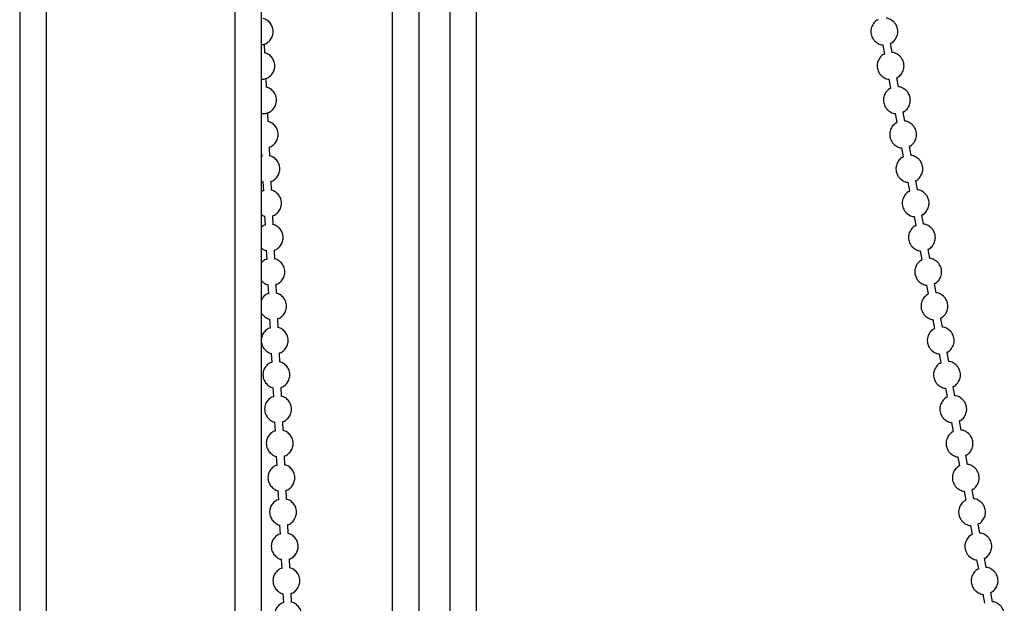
# Model space of a CAD drawing. Header units: millimetres. Extents: x 313 to 1951, y 543 to 2760.
# Tile 36 of 64: x 683 to 866, y 2300 to 2409. Entities that reach past the tile are written whole.
import ezdxf

# ---------------------------------------------------------------- set-up
doc = ezdxf.new("R2010")
doc.units = ezdxf.units.MM
doc.header["$LTSCALE"] = 10

msp = doc.modelspace()

# ---------------------------------------------------------------- linework, layer by layer
at = {"color": 7, "linetype": 'Continuous', "lineweight": 25}
for p, q in [((682.91, 2560.94), (682.91, 2151.12)), ((687.91, 2151.12), (687.91, 2560.94)), ((722.91, 2560.94), (722.91, 2151.09)), ((727.91, 2151.05), (727.91, 2560.94)), ((752.19, 2560.94), (752.19, 2151.06)), ((757.19, 2151.05), (757.19, 2560.94)), ((762.9, 2560.94), (762.9, 2151.05)), ((767.9, 2151.05), (767.9, 2560.94)), ((728.5, 2402.3), (728.42, 2403.98)), ((843.44, 2403.83), (843.75, 2402.13)), ((845.22, 2402.4), (844.91, 2404.1)), ((728.81, 2395.92), (728.73, 2397.6)), ((846.39, 2396.02), (846.08, 2397.72)), ((844.6, 2397.45), (844.91, 2395.75)), ((729.12, 2389.53), (729.04, 2391.21)), ((845.77, 2391.06), (846.08, 2389.36)), ((847.55, 2389.63), (847.24, 2391.33)), ((729.43, 2383.14), (729.35, 2384.82)), ((848.72, 2383.24), (848.41, 2384.94)), ((727.91, 2383.65), (727.93, 2383.07)), ((846.93, 2384.67), (847.25, 2382.97)), ((727.91, 2378.44), (728.16, 2378.36)), ((728.16, 2378.38), (728.24, 2376.68)), ((729.74, 2376.76), (729.66, 2378.44)), ((848.1, 2378.29), (848.41, 2376.59)), ((849.89, 2376.86), (849.58, 2378.55)), ((728.47, 2372), (728.55, 2370.3)), ((730.05, 2370.37), (729.97, 2372.05)), ((851.05, 2370.47), (850.74, 2372.17)), ((849.27, 2371.9), (849.58, 2370.2)), ((728.78, 2365.61), (728.86, 2363.91)), ((730.36, 2363.98), (730.28, 2365.66)), ((850.43, 2365.51), (850.74, 2363.81)), ((852.22, 2364.08), (851.91, 2365.78)), ((729.09, 2359.22), (729.17, 2357.52)), ((730.67, 2357.6), (730.59, 2359.28)), ((851.6, 2359.12), (851.91, 2357.42)), ((853.38, 2357.69), (853.07, 2359.39)), ((729.4, 2352.84), (729.49, 2351.14)), ((730.98, 2351.21), (730.9, 2352.89)), ((852.76, 2352.74), (853.07, 2351.04)), ((854.55, 2351.31), (854.24, 2353.01)), ((729.71, 2346.45), (729.8, 2344.75)), ((731.29, 2344.82), (731.21, 2346.5)), ((853.93, 2346.35), (854.24, 2344.65)), ((855.72, 2344.92), (855.41, 2346.62)), ((730.02, 2340.06), (730.11, 2338.36)), ((731.6, 2338.43), (731.52, 2340.11)), ((855.1, 2339.96), (855.41, 2338.26)), ((856.88, 2338.53), (856.57, 2340.23)), ((730.33, 2333.67), (730.42, 2331.97)), ((731.91, 2332.05), (731.83, 2333.73)), ((856.26, 2333.58), (856.57, 2331.88)), ((858.05, 2332.15), (857.74, 2333.85)), ((730.64, 2327.29), (730.73, 2325.59)), ((732.22, 2325.66), (732.14, 2327.34)), ((857.43, 2327.19), (857.74, 2325.49)), ((859.21, 2325.76), (858.9, 2327.46)), ((730.95, 2320.9), (731.04, 2319.2)), ((732.53, 2319.27), (732.45, 2320.95)), ((858.59, 2320.8), (858.9, 2319.1)), ((860.38, 2319.37), (860.07, 2321.07)), ((731.26, 2314.51), (731.35, 2312.81)), ((732.85, 2312.89), (732.76, 2314.57)), ((859.76, 2314.41), (860.07, 2312.71)), ((861.54, 2312.98), (861.23, 2314.68)), ((731.57, 2308.13), (731.66, 2306.43)), ((733.16, 2306.5), (733.07, 2308.18)), ((860.92, 2308.03), (861.24, 2306.33)), ((862.71, 2306.6), (862.4, 2308.3)), ((731.88, 2301.74), (731.97, 2300.04)), ((733.47, 2300.11), (733.38, 2301.79)), ((862.09, 2301.64), (862.4, 2299.94)), ((863.88, 2300.21), (863.57, 2301.91))]:
    msp.add_line(p, q, dxfattribs=at)
for points, knots in [([(727.91, 2403.85), (728.13, 2403.89), (728.62, 2403.99), (729.31, 2404.46), (729.83, 2405.16), (730.06, 2405.91), (730.06, 2406.56), (729.93, 2407.18), (729.59, 2407.85), (729.07, 2408.33), (728.58, 2408.61), (728.32, 2408.68), (728.19, 2408.71)], [0, 0, 0, 0, 0.0984313, 0.2205135, 0.3559763, 0.4738231, 0.558553, 0.6376083, 0.752385, 0.8841102, 0.9397136, 1, 1, 1, 1]), ([(844.91, 2404.13), (844.98, 2404.16), (845.33, 2404.3), (845.82, 2404.84), (846.19, 2405.58), (846.27, 2406.27), (846.2, 2406.94), (845.97, 2407.54), (845.5, 2408.14), (844.9, 2408.56), (844.35, 2408.81), (844.06, 2408.79), (844.06, 2408.79)], [0, 0, 0, 0, 0.037232, 0.180132, 0.328214, 0.430344, 0.50434, 0.647084, 0.730804, 0.861184, 0.998155, 1, 1, 1, 1]), ([(842.59, 2408.49), (842.51, 2408.46), (842.16, 2408.33), (841.68, 2407.79), (841.31, 2407.04), (841.22, 2406.35), (841.27, 2405.99), (841.29, 2405.83)], [0, 0, 0, 0, 0.073822, 0.357165, 0.650779, 0.853283, 1, 1, 1, 1]), ([(841.29, 2405.83), (841.38, 2405.54), (841.52, 2405.08), (841.99, 2404.49), (842.59, 2404.06), (843.14, 2403.82), (843.43, 2403.83), (843.44, 2403.83)], [0, 0, 0, 0, 0.2879893, 0.4568936, 0.7199382, 0.9962783, 1, 1, 1, 1]), ([(727.91, 2397.45), (727.98, 2397.44), (728.31, 2397.42), (728.91, 2397.61), (729.62, 2398.07), (730.14, 2398.77), (730.37, 2399.52), (730.38, 2400.17), (730.24, 2400.79), (729.9, 2401.47), (729.38, 2401.94), (728.89, 2402.22), (728.63, 2402.29), (728.5, 2402.32)], [0, 0, 0, 0, 0.031452, 0.137999, 0.254724, 0.384241, 0.496916, 0.577927, 0.653513, 0.763252, 0.889196, 0.942359, 1, 1, 1, 1]), ([(843.75, 2402.1), (843.68, 2402.08), (843.33, 2401.94), (842.84, 2401.4), (842.48, 2400.65), (842.39, 2399.97), (842.44, 2399.6), (842.46, 2399.45)], [0, 0, 0, 0, 0.073822, 0.357165, 0.650779, 0.853283, 1, 1, 1, 1]), ([(846.07, 2397.75), (846.15, 2397.77), (846.5, 2397.91), (846.98, 2398.45), (847.35, 2399.2), (847.43, 2399.88), (847.37, 2400.55), (847.13, 2401.15), (846.67, 2401.75), (846.07, 2402.17), (845.52, 2402.42), (845.23, 2402.4), (845.22, 2402.4)], [0, 0, 0, 0, 0.037232, 0.180132, 0.328214, 0.430344, 0.50434, 0.647084, 0.730804, 0.861184, 0.998155, 1, 1, 1, 1]), ([(842.46, 2399.45), (842.55, 2399.16), (842.69, 2398.7), (843.16, 2398.1), (843.76, 2397.67), (844.31, 2397.43), (844.6, 2397.45), (844.6, 2397.45)], [0, 0, 0, 0, 0.287989, 0.456894, 0.719938, 0.996278, 1, 1, 1, 1]), ([(727.91, 2391.07), (728.08, 2391.05), (728.52, 2391.02), (729.22, 2391.22), (729.93, 2391.68), (730.45, 2392.39), (730.68, 2393.14), (730.69, 2393.78), (730.55, 2394.41), (730.21, 2395.08), (729.69, 2395.56), (729.2, 2395.84), (728.94, 2395.9), (728.81, 2395.94)], [0, 0, 0, 0, 0.071811, 0.173918, 0.285778, 0.409899, 0.517879, 0.595514, 0.667951, 0.773117, 0.893813, 0.944761, 1, 1, 1, 1]), ([(847.24, 2391.36), (847.31, 2391.39), (847.67, 2391.52), (848.15, 2392.06), (848.52, 2392.81), (848.6, 2393.5), (848.53, 2394.16), (848.3, 2394.76), (847.84, 2395.36), (847.23, 2395.79), (846.68, 2396.03), (846.39, 2396.02), (846.39, 2396.02)], [0, 0, 0, 0, 0.0372315, 0.1801322, 0.3282137, 0.4303442, 0.5043396, 0.6470845, 0.7308037, 0.8611845, 0.9981553, 1, 1, 1, 1]), ([(844.92, 2395.72), (844.85, 2395.69), (844.49, 2395.55), (844.01, 2395.01), (843.64, 2394.27), (843.55, 2393.58), (843.6, 2393.21), (843.63, 2393.06)], [0, 0, 0, 0, 0.073822, 0.357165, 0.650779, 0.853283, 1, 1, 1, 1]), ([(843.63, 2393.06), (843.71, 2392.77), (843.85, 2392.31), (844.33, 2391.71), (844.92, 2391.29), (845.47, 2391.04), (845.77, 2391.06), (845.77, 2391.06)], [0, 0, 0, 0, 0.287989, 0.456894, 0.719938, 0.996278, 1, 1, 1, 1]), ([(729.35, 2384.82), (729.4, 2384.83), (729.71, 2384.91), (730.24, 2385.31), (730.76, 2386), (730.99, 2386.75), (731, 2387.4), (730.86, 2388.02), (730.52, 2388.69), (730, 2389.17), (729.51, 2389.45), (729.25, 2389.52), (729.12, 2389.55)], [0, 0, 0, 0, 0.022283, 0.154677, 0.301581, 0.429381, 0.521268, 0.607, 0.731471, 0.874322, 0.934622, 1, 1, 1, 1]), ([(846.08, 2389.33), (846.01, 2389.3), (845.66, 2389.16), (845.17, 2388.63), (844.81, 2387.88), (844.72, 2387.19), (844.77, 2386.83), (844.79, 2386.67)], [0, 0, 0, 0, 0.073822, 0.357165, 0.650779, 0.853283, 1, 1, 1, 1]), ([(848.41, 2384.97), (848.48, 2385), (848.83, 2385.14), (849.32, 2385.68), (849.68, 2386.42), (849.77, 2387.11), (849.7, 2387.78), (849.46, 2388.38), (849, 2388.98), (848.4, 2389.4), (847.85, 2389.64), (847.56, 2389.63), (847.55, 2389.63)], [0, 0, 0, 0, 0.037232, 0.180132, 0.328214, 0.430344, 0.50434, 0.647084, 0.730804, 0.861184, 0.998155, 1, 1, 1, 1]), ([(844.79, 2386.67), (844.88, 2386.38), (845.02, 2385.92), (845.49, 2385.32), (846.09, 2384.9), (846.64, 2384.66), (846.93, 2384.67), (846.93, 2384.67)], [0, 0, 0, 0, 0.287989, 0.456894, 0.719938, 0.996278, 1, 1, 1, 1]), ([(729.66, 2378.44), (729.71, 2378.45), (730.02, 2378.52), (730.55, 2378.93), (731.07, 2379.61), (731.3, 2380.36), (731.31, 2381.01), (731.17, 2381.63), (730.83, 2382.3), (730.31, 2382.78), (729.82, 2383.06), (729.56, 2383.13), (729.43, 2383.16)], [0, 0, 0, 0, 0.022283, 0.154677, 0.301581, 0.429381, 0.521268, 0.607, 0.731471, 0.874322, 0.934622, 1, 1, 1, 1]), ([(847.25, 2382.94), (847.18, 2382.91), (846.82, 2382.78), (846.34, 2382.24), (845.98, 2381.49), (845.89, 2380.8), (845.94, 2380.44), (845.96, 2380.28)], [0, 0, 0, 0, 0.073822, 0.357165, 0.650779, 0.853283, 1, 1, 1, 1]), ([(849.57, 2378.58), (849.64, 2378.61), (850, 2378.75), (850.48, 2379.29), (850.85, 2380.04), (850.93, 2380.72), (850.86, 2381.39), (850.63, 2381.99), (850.17, 2382.59), (849.56, 2383.01), (849.02, 2383.26), (848.72, 2383.24), (848.72, 2383.24)], [0, 0, 0, 0, 0.0372315, 0.1801322, 0.3282137, 0.4303442, 0.5043396, 0.6470845, 0.7308037, 0.8611845, 0.9981553, 1, 1, 1, 1]), ([(845.96, 2380.28), (846.05, 2379.99), (846.19, 2379.54), (846.66, 2378.94), (847.26, 2378.51), (847.81, 2378.27), (848.1, 2378.28), (848.1, 2378.28)], [0, 0, 0, 0, 0.287989, 0.456894, 0.719938, 0.996278, 1, 1, 1, 1]), ([(728.24, 2376.7), (728.2, 2376.69), (728.07, 2376.67), (727.97, 2376.59), (727.91, 2376.54)], [0, 0, 0, 0, 0.36778, 1, 1, 1, 1]), ([(729.97, 2372.05), (730.02, 2372.06), (730.33, 2372.14), (730.86, 2372.54), (731.38, 2373.22), (731.61, 2373.98), (731.62, 2374.62), (731.48, 2375.25), (731.14, 2375.92), (730.62, 2376.39), (730.13, 2376.68), (729.87, 2376.74), (729.74, 2376.78)], [0, 0, 0, 0, 0.022283, 0.154677, 0.301581, 0.429381, 0.521268, 0.607, 0.731471, 0.874322, 0.934622, 1, 1, 1, 1]), ([(848.42, 2376.56), (848.34, 2376.53), (847.99, 2376.39), (847.5, 2375.85), (847.14, 2375.1), (847.05, 2374.42), (847.1, 2374.05), (847.12, 2373.9)], [0, 0, 0, 0, 0.073822, 0.357165, 0.650779, 0.853283, 1, 1, 1, 1]), ([(850.74, 2372.2), (850.81, 2372.23), (851.16, 2372.36), (851.65, 2372.9), (852.01, 2373.65), (852.1, 2374.33), (852.03, 2375), (851.79, 2375.6), (851.33, 2376.2), (850.73, 2376.63), (850.18, 2376.87), (849.89, 2376.86), (849.89, 2376.86)], [0, 0, 0, 0, 0.037232, 0.180132, 0.328214, 0.430344, 0.50434, 0.647084, 0.730804, 0.861184, 0.998155, 1, 1, 1, 1]), ([(847.12, 2373.9), (847.21, 2373.61), (847.35, 2373.15), (847.82, 2372.55), (848.42, 2372.13), (848.97, 2371.88), (849.26, 2371.9), (849.27, 2371.9)], [0, 0, 0, 0, 0.2879893, 0.4568936, 0.7199382, 0.9962783, 1, 1, 1, 1]), ([(727.91, 2372.19), (727.96, 2372.16), (728.14, 2372.06), (728.34, 2372.01), (728.47, 2371.98)], [0, 0, 0, 0, 0.324414, 1, 1, 1, 1]), ([(728.55, 2370.32), (728.51, 2370.31), (728.26, 2370.25), (728.07, 2370.08), (727.91, 2369.95)], [0, 0, 0, 0, 0.186516, 1, 1, 1, 1]), ([(730.28, 2365.66), (730.33, 2365.67), (730.64, 2365.75), (731.17, 2366.15), (731.69, 2366.83), (731.92, 2367.59), (731.93, 2368.23), (731.79, 2368.86), (731.45, 2369.53), (730.93, 2370.01), (730.44, 2370.29), (730.19, 2370.35), (730.05, 2370.39)], [0, 0, 0, 0, 0.022283, 0.154677, 0.301581, 0.429381, 0.521268, 0.607, 0.731471, 0.874322, 0.934622, 1, 1, 1, 1]), ([(849.58, 2370.17), (849.51, 2370.14), (849.16, 2370), (848.67, 2369.46), (848.31, 2368.72), (848.22, 2368.03), (848.27, 2367.66), (848.29, 2367.51)], [0, 0, 0, 0, 0.0738223, 0.3571645, 0.6507791, 0.8532826, 1, 1, 1, 1]), ([(851.9, 2365.81), (851.98, 2365.84), (852.33, 2365.98), (852.81, 2366.51), (853.18, 2367.26), (853.26, 2367.95), (853.2, 2368.62), (852.96, 2369.22), (852.5, 2369.82), (851.9, 2370.24), (851.35, 2370.48), (851.06, 2370.47), (851.05, 2370.47)], [0, 0, 0, 0, 0.037232, 0.180132, 0.328214, 0.430344, 0.50434, 0.647084, 0.730804, 0.861184, 0.998155, 1, 1, 1, 1]), ([(848.29, 2367.51), (848.38, 2367.22), (848.52, 2366.76), (848.99, 2366.16), (849.59, 2365.74), (850.14, 2365.5), (850.43, 2365.51), (850.43, 2365.51)], [0, 0, 0, 0, 0.287989, 0.456894, 0.719938, 0.996278, 1, 1, 1, 1]), ([(727.91, 2366.03), (727.95, 2365.99), (728.09, 2365.84), (728.4, 2365.69), (728.65, 2365.63), (728.78, 2365.59)], [0, 0, 0, 0, 0.207446, 0.58771, 1, 1, 1, 1]), ([(728.86, 2363.93), (728.82, 2363.92), (728.5, 2363.84), (728.15, 2363.61), (727.95, 2363.33), (727.91, 2363.27)], [0, 0, 0, 0, 0.118572, 0.823051, 1, 1, 1, 1]), ([(730.59, 2359.28), (730.64, 2359.29), (730.95, 2359.36), (731.48, 2359.76), (732.01, 2360.45), (732.23, 2361.2), (732.24, 2361.85), (732.1, 2362.47), (731.76, 2363.14), (731.24, 2363.62), (730.75, 2363.9), (730.5, 2363.97), (730.36, 2364)], [0, 0, 0, 0, 0.0222833, 0.1546767, 0.301581, 0.4293813, 0.5212676, 0.607, 0.731471, 0.8743219, 0.9346217, 1, 1, 1, 1]), ([(850.75, 2363.78), (850.67, 2363.75), (850.32, 2363.62), (849.84, 2363.08), (849.47, 2362.33), (849.38, 2361.64), (849.43, 2361.28), (849.45, 2361.12)], [0, 0, 0, 0, 0.0738223, 0.3571645, 0.6507791, 0.8532826, 1, 1, 1, 1]), ([(853.07, 2359.42), (853.14, 2359.45), (853.5, 2359.59), (853.98, 2360.13), (854.35, 2360.87), (854.43, 2361.56), (854.36, 2362.23), (854.13, 2362.83), (853.66, 2363.43), (853.06, 2363.85), (852.51, 2364.1), (852.22, 2364.08), (852.22, 2364.08)], [0, 0, 0, 0, 0.0372315, 0.1801322, 0.3282137, 0.4303442, 0.5043396, 0.6470845, 0.7308037, 0.8611845, 0.9981553, 1, 1, 1, 1]), ([(849.45, 2361.12), (849.54, 2360.83), (849.68, 2360.37), (850.15, 2359.78), (850.75, 2359.35), (851.3, 2359.11), (851.59, 2359.12), (851.6, 2359.12)], [0, 0, 0, 0, 0.287989, 0.456894, 0.719938, 0.996278, 1, 1, 1, 1]), ([(727.91, 2359.94), (728.05, 2359.78), (728.28, 2359.53), (728.7, 2359.3), (728.96, 2359.24), (729.09, 2359.2)], [0, 0, 0, 0, 0.444777, 0.71117, 1, 1, 1, 1]), ([(729.17, 2357.54), (729.13, 2357.53), (728.81, 2357.45), (728.32, 2357.11), (728.04, 2356.67), (727.91, 2356.46)], [0, 0, 0, 0, 0.082338, 0.571542, 1, 1, 1, 1]), ([(730.9, 2352.89), (730.95, 2352.9), (731.26, 2352.98), (731.79, 2353.38), (732.32, 2354.06), (732.54, 2354.81), (732.55, 2355.46), (732.41, 2356.08), (732.07, 2356.76), (731.56, 2357.23), (731.06, 2357.51), (730.81, 2357.58), (730.67, 2357.61)], [0, 0, 0, 0, 0.0222833, 0.1546767, 0.301581, 0.4293813, 0.5212676, 0.607, 0.731471, 0.8743219, 0.9346217, 1, 1, 1, 1]), ([(851.91, 2357.39), (851.84, 2357.37), (851.49, 2357.23), (851, 2356.69), (850.64, 2355.94), (850.55, 2355.26), (850.6, 2354.89), (850.62, 2354.74)], [0, 0, 0, 0, 0.073822, 0.357165, 0.650779, 0.853283, 1, 1, 1, 1]), ([(854.23, 2353.04), (854.31, 2353.06), (854.66, 2353.2), (855.15, 2353.74), (855.51, 2354.49), (855.59, 2355.17), (855.53, 2355.84), (855.29, 2356.44), (854.83, 2357.04), (854.23, 2357.46), (853.68, 2357.71), (853.39, 2357.69), (853.38, 2357.69)], [0, 0, 0, 0, 0.0372315, 0.1801322, 0.3282137, 0.4303442, 0.5043396, 0.6470845, 0.7308037, 0.8611845, 0.9981553, 1, 1, 1, 1]), ([(728.02, 2353.74), (728.23, 2353.51), (728.52, 2353.19), (729.01, 2352.92), (729.27, 2352.85), (729.4, 2352.82)], [0, 0, 0, 0, 0.531976, 0.756532, 1, 1, 1, 1]), ([(850.62, 2354.74), (850.71, 2354.45), (850.85, 2353.99), (851.32, 2353.39), (851.92, 2352.97), (852.47, 2352.72), (852.76, 2352.74), (852.76, 2352.74)], [0, 0, 0, 0, 0.287989, 0.456894, 0.719938, 0.996278, 1, 1, 1, 1]), ([(729.48, 2351.16), (729.44, 2351.14), (729.12, 2351.07), (728.6, 2350.67), (728.08, 2350.02), (727.96, 2349.5), (727.91, 2349.27)], [0, 0, 0, 0, 0.054469, 0.378093, 0.737186, 1, 1, 1, 1]), ([(731.21, 2346.5), (731.26, 2346.51), (731.57, 2346.59), (732.1, 2346.99), (732.63, 2347.67), (732.85, 2348.43), (732.86, 2349.07), (732.72, 2349.7), (732.38, 2350.37), (731.87, 2350.85), (731.37, 2351.13), (731.12, 2351.19), (730.98, 2351.23)], [0, 0, 0, 0, 0.022283, 0.154677, 0.301581, 0.429381, 0.521268, 0.607, 0.731471, 0.874322, 0.934622, 1, 1, 1, 1]), ([(853.08, 2351.01), (853.01, 2350.98), (852.65, 2350.84), (852.17, 2350.3), (851.8, 2349.56), (851.71, 2348.87), (851.76, 2348.5), (851.79, 2348.35)], [0, 0, 0, 0, 0.0738223, 0.3571645, 0.6507791, 0.8532826, 1, 1, 1, 1]), ([(855.4, 2346.65), (855.47, 2346.68), (855.83, 2346.81), (856.31, 2347.35), (856.68, 2348.1), (856.76, 2348.79), (856.69, 2349.45), (856.46, 2350.05), (856, 2350.65), (855.39, 2351.08), (854.84, 2351.32), (854.55, 2351.31), (854.55, 2351.31)], [0, 0, 0, 0, 0.037232, 0.180132, 0.328214, 0.430344, 0.50434, 0.647084, 0.730804, 0.861184, 0.998155, 1, 1, 1, 1]), ([(727.91, 2348.36), (727.92, 2348.26), (727.99, 2347.89), (728.19, 2347.57), (728.33, 2347.35)], [0, 0, 0, 0, 0.294615, 1, 1, 1, 1]), ([(851.79, 2348.35), (851.87, 2348.06), (852.01, 2347.6), (852.49, 2347), (853.08, 2346.58), (853.64, 2346.33), (853.93, 2346.35), (853.93, 2346.35)], [0, 0, 0, 0, 0.287989, 0.456894, 0.719938, 0.996278, 1, 1, 1, 1]), ([(728.33, 2347.35), (728.54, 2347.12), (728.83, 2346.81), (729.32, 2346.53), (729.58, 2346.46), (729.71, 2346.43)], [0, 0, 0, 0, 0.5319758, 0.7565317, 1, 1, 1, 1]), ([(729.79, 2344.77), (729.75, 2344.76), (729.43, 2344.68), (728.91, 2344.28), (728.38, 2343.6), (728.16, 2342.84), (728.15, 2342.2), (728.28, 2341.57), (728.51, 2341.19), (728.64, 2340.96)], [0, 0, 0, 0, 0.030464, 0.21146, 0.412294, 0.587011, 0.712629, 0.829835, 1, 1, 1, 1]), ([(731.52, 2340.11), (731.57, 2340.12), (731.88, 2340.2), (732.41, 2340.6), (732.94, 2341.29), (733.16, 2342.04), (733.17, 2342.69), (733.03, 2343.31), (732.69, 2343.98), (732.18, 2344.46), (731.68, 2344.74), (731.43, 2344.81), (731.29, 2344.84)], [0, 0, 0, 0, 0.022283, 0.154677, 0.301581, 0.429381, 0.521268, 0.607, 0.731471, 0.874322, 0.934622, 1, 1, 1, 1]), ([(854.25, 2344.62), (854.17, 2344.59), (853.82, 2344.45), (853.33, 2343.92), (852.97, 2343.17), (852.88, 2342.48), (852.93, 2342.12), (852.95, 2341.96)], [0, 0, 0, 0, 0.073822, 0.357165, 0.650779, 0.853283, 1, 1, 1, 1]), ([(856.57, 2340.26), (856.64, 2340.29), (856.99, 2340.43), (857.48, 2340.97), (857.84, 2341.71), (857.93, 2342.4), (857.86, 2343.07), (857.62, 2343.67), (857.16, 2344.27), (856.56, 2344.69), (856.01, 2344.93), (855.72, 2344.92), (855.72, 2344.92)], [0, 0, 0, 0, 0.037232, 0.180132, 0.328214, 0.430344, 0.50434, 0.647084, 0.730804, 0.861184, 0.998155, 1, 1, 1, 1]), ([(728.64, 2340.96), (728.85, 2340.74), (729.14, 2340.42), (729.63, 2340.14), (729.89, 2340.08), (730.02, 2340.04)], [0, 0, 0, 0, 0.531976, 0.756532, 1, 1, 1, 1]), ([(852.95, 2341.96), (853.04, 2341.67), (853.18, 2341.21), (853.65, 2340.62), (854.25, 2340.19), (854.8, 2339.95), (855.09, 2339.96), (855.1, 2339.96)], [0, 0, 0, 0, 0.287989, 0.456894, 0.719938, 0.996278, 1, 1, 1, 1]), ([(730.1, 2338.38), (730.06, 2338.37), (729.74, 2338.29), (729.22, 2337.89), (728.69, 2337.21), (728.47, 2336.45), (728.46, 2335.81), (728.59, 2335.18), (728.82, 2334.8), (728.95, 2334.57)], [0, 0, 0, 0, 0.030464, 0.21146, 0.412294, 0.587011, 0.712629, 0.829835, 1, 1, 1, 1]), ([(731.83, 2333.73), (731.88, 2333.74), (732.19, 2333.81), (732.72, 2334.22), (733.25, 2334.9), (733.47, 2335.65), (733.48, 2336.3), (733.34, 2336.92), (733, 2337.59), (732.49, 2338.07), (731.99, 2338.35), (731.74, 2338.42), (731.6, 2338.45)], [0, 0, 0, 0, 0.022283, 0.154677, 0.301581, 0.429381, 0.521268, 0.607, 0.731471, 0.874322, 0.934622, 1, 1, 1, 1]), ([(855.41, 2338.23), (855.34, 2338.21), (854.98, 2338.07), (854.5, 2337.53), (854.14, 2336.78), (854.05, 2336.1), (854.1, 2335.73), (854.12, 2335.57)], [0, 0, 0, 0, 0.073822, 0.357165, 0.650779, 0.853283, 1, 1, 1, 1]), ([(857.73, 2333.87), (857.8, 2333.9), (858.16, 2334.04), (858.64, 2334.58), (859.01, 2335.33), (859.09, 2336.01), (859.03, 2336.68), (858.79, 2337.28), (858.33, 2337.88), (857.73, 2338.3), (857.18, 2338.55), (856.89, 2338.53), (856.88, 2338.53)], [0, 0, 0, 0, 0.037232, 0.180132, 0.328214, 0.430344, 0.50434, 0.647084, 0.730804, 0.861184, 0.998155, 1, 1, 1, 1]), ([(854.12, 2335.57), (854.21, 2335.29), (854.35, 2334.83), (854.82, 2334.23), (855.42, 2333.8), (855.97, 2333.56), (856.26, 2333.58), (856.26, 2333.58)], [0, 0, 0, 0, 0.287989, 0.456894, 0.719938, 0.996278, 1, 1, 1, 1]), ([(728.95, 2334.57), (729.16, 2334.35), (729.45, 2334.03), (729.94, 2333.76), (730.2, 2333.69), (730.33, 2333.66)], [0, 0, 0, 0, 0.531976, 0.756532, 1, 1, 1, 1]), ([(730.42, 2331.99), (730.37, 2331.98), (730.05, 2331.91), (729.53, 2331.51), (729, 2330.82), (728.78, 2330.07), (728.77, 2329.42), (728.9, 2328.79), (729.13, 2328.41), (729.26, 2328.19)], [0, 0, 0, 0, 0.030464, 0.21146, 0.412294, 0.587011, 0.712629, 0.829835, 1, 1, 1, 1]), ([(732.14, 2327.34), (732.19, 2327.35), (732.5, 2327.43), (733.03, 2327.83), (733.56, 2328.51), (733.78, 2329.27), (733.79, 2329.91), (733.65, 2330.54), (733.31, 2331.21), (732.8, 2331.68), (732.3, 2331.97), (732.05, 2332.03), (731.91, 2332.07)], [0, 0, 0, 0, 0.022283, 0.154677, 0.301581, 0.429381, 0.521268, 0.607, 0.731471, 0.874322, 0.934622, 1, 1, 1, 1]), ([(856.58, 2331.85), (856.5, 2331.82), (856.15, 2331.68), (855.67, 2331.14), (855.3, 2330.4), (855.21, 2329.71), (855.26, 2329.34), (855.28, 2329.19)], [0, 0, 0, 0, 0.073822, 0.357165, 0.650779, 0.853283, 1, 1, 1, 1]), ([(858.9, 2327.49), (858.97, 2327.52), (859.32, 2327.65), (859.81, 2328.19), (860.18, 2328.94), (860.26, 2329.62), (860.19, 2330.29), (859.96, 2330.89), (859.49, 2331.49), (858.89, 2331.92), (858.34, 2332.16), (858.05, 2332.15), (858.05, 2332.15)], [0, 0, 0, 0, 0.037232, 0.180132, 0.328214, 0.430344, 0.50434, 0.647084, 0.730804, 0.861184, 0.998155, 1, 1, 1, 1]), ([(729.26, 2328.19), (729.47, 2327.96), (729.76, 2327.65), (730.26, 2327.37), (730.51, 2327.3), (730.64, 2327.27)], [0, 0, 0, 0, 0.531976, 0.756532, 1, 1, 1, 1]), ([(855.28, 2329.19), (855.37, 2328.9), (855.51, 2328.44), (855.98, 2327.84), (856.58, 2327.42), (857.13, 2327.17), (857.42, 2327.19), (857.43, 2327.19)], [0, 0, 0, 0, 0.287989, 0.456894, 0.719938, 0.996278, 1, 1, 1, 1]), ([(730.73, 2325.61), (730.68, 2325.6), (730.36, 2325.52), (729.84, 2325.12), (729.31, 2324.44), (729.09, 2323.68), (729.08, 2323.04), (729.21, 2322.41), (729.44, 2322.03), (729.57, 2321.8)], [0, 0, 0, 0, 0.030464, 0.21146, 0.412294, 0.587011, 0.712629, 0.829835, 1, 1, 1, 1]), ([(732.45, 2320.95), (732.5, 2320.96), (732.81, 2321.04), (733.34, 2321.44), (733.87, 2322.12), (734.09, 2322.88), (734.1, 2323.52), (733.96, 2324.15), (733.62, 2324.82), (733.11, 2325.3), (732.61, 2325.58), (732.36, 2325.64), (732.22, 2325.68)], [0, 0, 0, 0, 0.022283, 0.154677, 0.301581, 0.429381, 0.521268, 0.607, 0.731471, 0.874322, 0.934622, 1, 1, 1, 1]), ([(857.74, 2325.46), (857.67, 2325.43), (857.32, 2325.29), (856.83, 2324.76), (856.47, 2324.01), (856.38, 2323.32), (856.43, 2322.95), (856.45, 2322.8)], [0, 0, 0, 0, 0.073822, 0.357165, 0.650779, 0.853283, 1, 1, 1, 1]), ([(860.06, 2321.1), (860.14, 2321.13), (860.49, 2321.27), (860.97, 2321.8), (861.34, 2322.55), (861.42, 2323.24), (861.36, 2323.91), (861.12, 2324.51), (860.66, 2325.11), (860.06, 2325.53), (859.51, 2325.77), (859.22, 2325.76), (859.21, 2325.76)], [0, 0, 0, 0, 0.037232, 0.180132, 0.328214, 0.430344, 0.50434, 0.647084, 0.730804, 0.861184, 0.998155, 1, 1, 1, 1]), ([(856.45, 2322.8), (856.54, 2322.51), (856.68, 2322.05), (857.15, 2321.45), (857.75, 2321.03), (858.3, 2320.79), (858.59, 2320.8), (858.59, 2320.8)], [0, 0, 0, 0, 0.287989, 0.456894, 0.719938, 0.996278, 1, 1, 1, 1]), ([(729.57, 2321.8), (729.78, 2321.58), (730.07, 2321.26), (730.57, 2320.98), (730.82, 2320.92), (730.95, 2320.88)], [0, 0, 0, 0, 0.531976, 0.756532, 1, 1, 1, 1]), ([(731.04, 2319.22), (730.99, 2319.21), (730.67, 2319.13), (730.15, 2318.73), (729.62, 2318.05), (729.4, 2317.29), (729.39, 2316.65), (729.52, 2316.02), (729.75, 2315.64), (729.88, 2315.41)], [0, 0, 0, 0, 0.030464, 0.21146, 0.412294, 0.587011, 0.712629, 0.829835, 1, 1, 1, 1]), ([(732.76, 2314.57), (732.81, 2314.58), (733.12, 2314.65), (733.65, 2315.05), (734.18, 2315.74), (734.4, 2316.49), (734.41, 2317.14), (734.28, 2317.76), (733.93, 2318.43), (733.42, 2318.91), (732.92, 2319.19), (732.67, 2319.26), (732.53, 2319.29)], [0, 0, 0, 0, 0.022283, 0.154677, 0.301581, 0.429381, 0.521268, 0.607, 0.731471, 0.874322, 0.934622, 1, 1, 1, 1]), ([(858.91, 2319.07), (858.84, 2319.04), (858.48, 2318.91), (858, 2318.37), (857.63, 2317.62), (857.54, 2316.93), (857.59, 2316.57), (857.62, 2316.41)], [0, 0, 0, 0, 0.073822, 0.357165, 0.650779, 0.853283, 1, 1, 1, 1]), ([(861.23, 2314.71), (861.3, 2314.74), (861.66, 2314.88), (862.14, 2315.42), (862.51, 2316.17), (862.59, 2316.85), (862.52, 2317.52), (862.29, 2318.12), (861.82, 2318.72), (861.22, 2319.14), (860.67, 2319.39), (860.38, 2319.37), (860.38, 2319.37)], [0, 0, 0, 0, 0.0372315, 0.1801322, 0.3282137, 0.4303442, 0.5043396, 0.6470845, 0.7308037, 0.8611845, 0.9981553, 1, 1, 1, 1]), ([(729.88, 2315.41), (730.09, 2315.19), (730.38, 2314.87), (730.88, 2314.59), (731.13, 2314.53), (731.27, 2314.49)], [0, 0, 0, 0, 0.5319758, 0.7565317, 1, 1, 1, 1]), ([(857.62, 2316.41), (857.7, 2316.12), (857.84, 2315.66), (858.32, 2315.07), (858.91, 2314.64), (859.46, 2314.4), (859.76, 2314.41), (859.76, 2314.41)], [0, 0, 0, 0, 0.287989, 0.456894, 0.719938, 0.996278, 1, 1, 1, 1]), ([(731.35, 2312.83), (731.3, 2312.82), (730.98, 2312.75), (730.46, 2312.34), (729.93, 2311.66), (729.71, 2310.91), (729.7, 2310.26), (729.83, 2309.63), (730.06, 2309.25), (730.19, 2309.03)], [0, 0, 0, 0, 0.030464, 0.21146, 0.412294, 0.587011, 0.712629, 0.829835, 1, 1, 1, 1]), ([(733.07, 2308.18), (733.12, 2308.19), (733.44, 2308.27), (733.96, 2308.67), (734.49, 2309.35), (734.71, 2310.11), (734.72, 2310.75), (734.59, 2311.38), (734.24, 2312.05), (733.73, 2312.52), (733.23, 2312.81), (732.98, 2312.87), (732.84, 2312.9)], [0, 0, 0, 0, 0.022283, 0.154677, 0.301581, 0.429381, 0.521268, 0.607, 0.731471, 0.874322, 0.934622, 1, 1, 1, 1]), ([(860.07, 2312.69), (860, 2312.66), (859.65, 2312.52), (859.16, 2311.98), (858.8, 2311.23), (858.71, 2310.55), (858.76, 2310.18), (858.78, 2310.03)], [0, 0, 0, 0, 0.073822, 0.357165, 0.650779, 0.853283, 1, 1, 1, 1]), ([(862.4, 2308.33), (862.47, 2308.35), (862.82, 2308.49), (863.31, 2309.03), (863.67, 2309.78), (863.75, 2310.46), (863.69, 2311.13), (863.45, 2311.73), (862.99, 2312.33), (862.39, 2312.76), (861.84, 2313), (861.55, 2312.98), (861.54, 2312.98)], [0, 0, 0, 0, 0.037232, 0.180132, 0.328214, 0.430344, 0.50434, 0.647084, 0.730804, 0.861184, 0.998155, 1, 1, 1, 1]), ([(858.78, 2310.03), (858.87, 2309.74), (859.01, 2309.28), (859.48, 2308.68), (860.08, 2308.26), (860.63, 2308.01), (860.92, 2308.03), (860.92, 2308.03)], [0, 0, 0, 0, 0.287989, 0.456894, 0.719938, 0.996278, 1, 1, 1, 1]), ([(730.19, 2309.03), (730.4, 2308.8), (730.69, 2308.48), (731.19, 2308.21), (731.44, 2308.14), (731.58, 2308.11)], [0, 0, 0, 0, 0.531976, 0.756532, 1, 1, 1, 1]), ([(731.66, 2306.45), (731.61, 2306.44), (731.29, 2306.36), (730.77, 2305.96), (730.24, 2305.27), (730.02, 2304.52), (730.01, 2303.87), (730.14, 2303.24), (730.37, 2302.86), (730.51, 2302.64)], [0, 0, 0, 0, 0.030464, 0.21146, 0.412294, 0.587011, 0.712629, 0.829835, 1, 1, 1, 1]), ([(733.38, 2301.79), (733.43, 2301.8), (733.75, 2301.88), (734.27, 2302.28), (734.8, 2302.96), (735.02, 2303.72), (735.03, 2304.36), (734.9, 2304.99), (734.55, 2305.66), (734.04, 2306.14), (733.54, 2306.42), (733.29, 2306.48), (733.15, 2306.52)], [0, 0, 0, 0, 0.022283, 0.154677, 0.301581, 0.429381, 0.521268, 0.607, 0.731471, 0.874322, 0.934622, 1, 1, 1, 1]), ([(861.24, 2306.3), (861.17, 2306.27), (860.81, 2306.13), (860.33, 2305.59), (859.96, 2304.85), (859.87, 2304.16), (859.93, 2303.79), (859.95, 2303.64)], [0, 0, 0, 0, 0.073822, 0.357165, 0.650779, 0.853283, 1, 1, 1, 1]), ([(863.56, 2301.94), (863.63, 2301.97), (863.99, 2302.11), (864.47, 2302.64), (864.84, 2303.39), (864.92, 2304.08), (864.85, 2304.74), (864.62, 2305.35), (864.16, 2305.94), (863.55, 2306.37), (863.01, 2306.61), (862.71, 2306.6), (862.71, 2306.6)], [0, 0, 0, 0, 0.0372315, 0.1801322, 0.3282137, 0.4303442, 0.5043396, 0.6470845, 0.7308037, 0.8611845, 0.9981553, 1, 1, 1, 1]), ([(730.51, 2302.64), (730.71, 2302.42), (731, 2302.1), (731.5, 2301.82), (731.75, 2301.75), (731.89, 2301.72)], [0, 0, 0, 0, 0.531976, 0.756532, 1, 1, 1, 1]), ([(859.95, 2303.64), (860.04, 2303.35), (860.18, 2302.89), (860.65, 2302.29), (861.25, 2301.87), (861.8, 2301.63), (862.09, 2301.64), (862.09, 2301.64)], [0, 0, 0, 0, 0.287989, 0.456894, 0.719938, 0.996278, 1, 1, 1, 1]), ([(731.97, 2300.06), (731.92, 2300.05), (731.6, 2299.97), (731.08, 2299.57), (730.55, 2298.89), (730.33, 2298.13), (730.32, 2297.49), (730.45, 2296.86), (730.68, 2296.48), (730.82, 2296.25)], [0, 0, 0, 0, 0.030464, 0.21146, 0.412294, 0.587011, 0.712629, 0.829835, 1, 1, 1, 1]), ([(733.69, 2295.4), (733.74, 2295.42), (734.06, 2295.49), (734.58, 2295.89), (735.11, 2296.58), (735.33, 2297.33), (735.34, 2297.98), (735.21, 2298.6), (734.86, 2299.27), (734.35, 2299.75), (733.86, 2300.03), (733.6, 2300.1), (733.46, 2300.13)], [0, 0, 0, 0, 0.022283, 0.154677, 0.301581, 0.429381, 0.521268, 0.607, 0.731471, 0.874322, 0.934622, 1, 1, 1, 1]), ([(864.73, 2295.55), (864.8, 2295.58), (865.15, 2295.72), (865.64, 2296.26), (866, 2297), (866.09, 2297.69), (866.02, 2298.36), (865.78, 2298.96), (865.32, 2299.56), (864.72, 2299.98), (864.17, 2300.23), (863.88, 2300.21), (863.88, 2300.21)], [0, 0, 0, 0, 0.037232, 0.180132, 0.328214, 0.430344, 0.50434, 0.647084, 0.730804, 0.861184, 0.998155, 1, 1, 1, 1])]:
    msp.add_open_spline(points, degree=3, knots=knots, dxfattribs=at)

doc.saveas('drawing.dxf')
